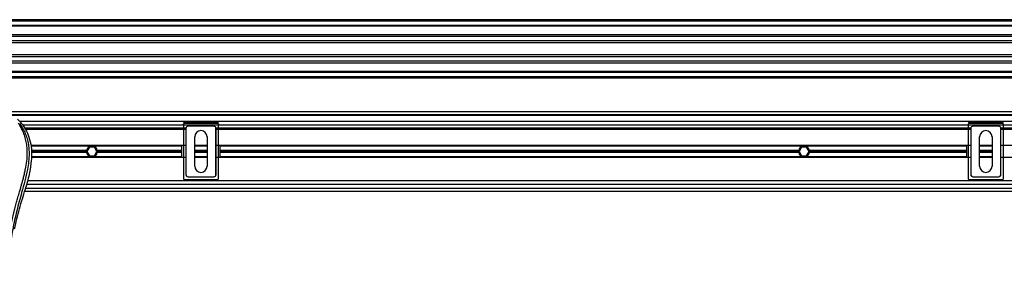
# Model space of a CAD drawing. Header units: millimetres. Extents: x 0 to 420, y 0 to 297.
# Tile 74 of 128: x 164.5 to 188.72, y 233.36 to 239.92. Entities that reach past the tile are written whole.
import ezdxf

# ---------------------------------------------------------------- set-up
doc = ezdxf.new("R2010")
doc.units = ezdxf.units.MM

msp = doc.modelspace()

# ---------------------------------------------------------------- linework, layer by layer
at = {"color": 7, "linetype": 'Continuous', "lineweight": 25}
for p, q in [((221.09183, 239.92173), (58.90817, 239.92173)), ((221.09183, 239.88569), (58.90817, 239.88569)), ((221.09183, 239.77756), (58.90817, 239.77756)), ((221.09183, 239.75918), (58.90817, 239.75918)), ((207.23415, 239.5469), (149.99616, 239.5469)), ((207.19267, 239.50508), (150.03765, 239.50508)), ((207.13013, 239.39737), (150.10018, 239.39737)), ((207.11603, 239.34868), (150.11428, 239.34868)), ((207.10799, 239.05314), (150.12232, 239.05314)), ((207.10799, 239.00445), (150.12232, 239.00445)), ((207.10799, 238.89674), (150.12232, 238.89674)), ((207.10799, 238.85493), (150.12232, 238.85493)), ((207.10799, 238.64264), (150.12232, 238.64264)), ((207.10799, 238.62426), (150.12232, 238.62426)), ((207.10799, 238.51614), (150.12232, 238.51614)), ((207.10799, 238.48009), (150.12232, 238.48009)), ((207.10799, 237.65116), (150.12232, 237.65116)), ((207.10799, 237.57907), (150.12232, 237.57907)), ((207.10799, 237.56105), (150.12232, 237.56105)), ((207.10799, 237.41689), (164.50423, 237.41689)), ((168.54721, 237.40342), (169.37552, 237.40342)), ((168.54721, 237.40342), (168.54721, 237.36738)), ((169.37552, 237.36738), (168.54721, 237.36738)), ((169.37552, 237.40342), (169.37552, 237.36738)), ((187.85479, 237.40342), (188.6831, 237.40342)), ((187.85479, 237.40342), (187.85479, 237.36738)), ((188.6831, 237.36738), (187.85479, 237.36738)), ((188.6831, 237.40342), (188.6831, 237.36738)), ((207.10799, 237.32679), (164.57867, 237.32679)), ((168.59054, 237.2511), (164.62415, 237.2511)), ((168.49798, 237.23308), (164.63526, 237.23308)), ((168.59015, 237.21506), (164.64925, 237.21506)), ((168.51509, 237.34936), (168.52919, 237.34936)), ((168.52919, 237.34936), (168.52919, 236.00675)), ((168.59093, 237.24383), (168.59015, 237.24462)), ((168.59015, 237.24462), (168.59015, 236.11149)), ((168.59093, 237.24383), (168.59093, 236.11228)), ((168.64421, 237.29868), (168.64499, 237.29789)), ((169.27853, 237.29868), (168.64421, 237.29868)), ((169.27774, 237.29789), (168.64499, 237.29789)), ((169.27774, 237.29789), (169.27853, 237.29868)), ((169.33259, 237.24462), (169.3318, 237.24383)), ((169.3318, 236.11228), (169.3318, 237.24383)), ((187.89811, 237.2511), (169.3322, 237.2511)), ((169.33259, 236.11149), (169.33259, 237.24462)), ((187.89772, 237.21506), (169.33259, 237.21506)), ((169.39354, 236.00675), (169.39354, 237.34936)), ((169.39354, 237.34936), (169.40764, 237.34936)), ((187.80556, 237.23308), (169.42475, 237.23308)), ((187.82267, 237.34936), (187.83677, 237.34936)), ((187.83677, 237.34936), (187.83677, 236.00675)), ((187.89851, 237.24383), (187.89772, 237.24462)), ((187.89772, 237.24462), (187.89772, 236.11149)), ((187.89851, 237.24383), (187.89851, 236.11228)), ((187.95178, 237.29868), (187.95257, 237.29789)), ((188.58611, 237.29868), (187.95178, 237.29868)), ((188.58532, 237.29789), (187.95257, 237.29789)), ((188.58532, 237.29789), (188.58611, 237.29868)), ((188.64017, 237.24462), (188.63938, 237.24383)), ((188.63938, 236.11228), (188.63938, 237.24383)), ((207.10799, 237.2511), (188.63977, 237.2511)), ((188.64017, 236.11149), (188.64017, 237.24462)), ((207.10799, 237.21506), (188.64017, 237.21506)), ((188.70112, 236.00675), (188.70112, 237.34936)), ((188.70112, 237.34936), (188.71522, 237.34936)), ((168.80819, 236.31765), (168.80819, 237.03846)), ((169.11454, 237.03846), (169.11454, 236.31765)), ((188.11577, 236.31765), (188.11577, 237.03846)), ((188.42212, 237.03846), (188.42212, 236.31765)), ((168.59015, 236.82762), (164.77546, 236.82762)), ((166.25776, 236.81141), (164.77843, 236.81141)), ((166.14698, 236.70328), (164.79191, 236.70328)), ((166.14461, 236.67805), (164.79293, 236.67805)), ((166.14698, 236.65283), (164.79394, 236.65283)), ((166.21733, 236.78618), (166.15491, 236.67805)), ((166.15491, 236.67805), (166.21733, 236.56993)), ((166.34218, 236.78618), (166.21733, 236.78618)), ((166.25776, 236.81141), (166.30176, 236.81141)), ((168.49315, 236.81141), (166.30176, 236.81141)), ((166.40461, 236.67805), (166.34218, 236.78618)), ((166.34218, 236.56993), (166.40461, 236.67805)), ((168.49315, 236.70328), (166.41254, 236.70328)), ((168.49315, 236.65283), (166.41254, 236.65283)), ((168.49315, 236.67805), (166.41491, 236.67805)), ((168.49315, 236.52848), (168.49315, 236.82762)), ((169.11454, 236.82762), (168.80819, 236.82762)), ((169.11454, 236.81141), (168.80819, 236.81141)), ((169.11454, 236.70328), (168.80819, 236.70328)), ((169.11454, 236.67805), (168.80819, 236.67805)), ((169.11454, 236.65283), (168.80819, 236.65283)), ((187.89772, 236.82762), (169.33259, 236.82762)), ((169.42958, 236.82762), (169.42958, 236.52848)), ((183.7776, 236.81141), (169.42958, 236.81141)), ((183.66682, 236.70328), (169.42958, 236.70328)), ((183.66444, 236.67805), (169.42958, 236.67805)), ((183.66682, 236.65283), (169.42958, 236.65283)), ((183.73717, 236.78618), (183.67475, 236.67805)), ((183.67475, 236.67805), (183.73717, 236.56993)), ((183.86202, 236.78618), (183.73717, 236.78618)), ((183.82159, 236.81141), (183.7776, 236.81141)), ((187.80073, 236.81141), (183.82159, 236.81141)), ((183.92445, 236.67805), (183.86202, 236.78618)), ((183.86202, 236.56993), (183.92445, 236.67805)), ((187.80073, 236.70328), (183.93238, 236.70328)), ((187.80073, 236.65283), (183.93238, 236.65283)), ((187.80073, 236.67805), (183.93475, 236.67805)), ((187.80073, 236.52848), (187.80073, 236.82762)), ((188.42212, 236.82762), (188.11577, 236.82762)), ((188.42212, 236.81141), (188.11577, 236.81141)), ((188.42212, 236.70328), (188.11577, 236.70328)), ((188.42212, 236.67805), (188.11577, 236.67805)), ((188.42212, 236.65283), (188.11577, 236.65283)), ((207.10799, 236.82762), (188.64017, 236.82762)), ((168.59015, 236.52848), (164.79248, 236.52848)), ((166.25776, 236.5447), (164.79327, 236.5447)), ((166.21733, 236.56993), (166.34218, 236.56993)), ((166.30176, 236.5447), (166.25776, 236.5447)), ((168.49315, 236.5447), (166.30176, 236.5447)), ((169.11454, 236.5447), (168.80819, 236.5447)), ((169.11454, 236.52848), (168.80819, 236.52848)), ((187.89772, 236.52848), (169.33259, 236.52848)), ((183.7776, 236.5447), (169.42958, 236.5447)), ((183.73717, 236.56993), (183.86202, 236.56993)), ((183.82159, 236.5447), (183.7776, 236.5447)), ((187.80073, 236.5447), (183.82159, 236.5447)), ((188.42212, 236.5447), (188.11577, 236.5447)), ((188.42212, 236.52848), (188.11577, 236.52848)), ((207.10799, 236.52848), (188.64017, 236.52848)), ((207.16205, 235.95724), (164.69771, 235.95724)), ((168.54721, 235.98873), (169.37552, 235.98873)), ((168.59015, 236.11149), (168.59093, 236.11228)), ((168.64499, 236.05822), (168.64421, 236.05743)), ((168.64421, 236.05743), (169.27853, 236.05743)), ((168.64499, 236.05822), (169.27774, 236.05822)), ((169.27853, 236.05743), (169.27774, 236.05822)), ((169.3318, 236.11228), (169.33259, 236.11149)), ((187.85479, 235.98873), (188.6831, 235.98873)), ((187.89772, 236.11149), (187.89851, 236.11228)), ((187.95257, 236.05822), (187.95178, 236.05743)), ((187.95178, 236.05743), (188.58611, 236.05743)), ((187.95257, 236.05822), (188.58532, 236.05822)), ((188.58611, 236.05743), (188.58532, 236.05822)), ((188.63938, 236.11228), (188.64017, 236.11149)), ((164.62873, 235.70495), (209.54591, 235.70495)), ((164.64269, 235.75244), (164.65706, 235.80264)), ((164.64973, 235.77703), (209.52491, 235.77703)), ((209.50181, 235.86714), (164.67283, 235.86714))]:
    msp.add_line(p, q, dxfattribs=at)
for centre, radius, start, end in [((168.96137, 237.03846), 0.15317, 0, 180), ((188.26894, 237.03846), 0.15317, 0, 180), ((166.27976, 236.67805), 0.13515, 169.241682, 180), ((166.27976, 236.67805), 0.13515, 180, 190.758318), ((166.27976, 236.67805), 0.13515, 99.366789, 169.241682), ((166.27976, 236.67805), 0.13515, 190.758318, 260.633211), ((166.27976, 236.67805), 0.13515, 10.758318, 80.633211), ((166.27976, 236.67805), 0.13515, 279.366789, 349.241682), ((166.27976, 236.67805), 0.13515, 0, 10.758318), ((166.27976, 236.67805), 0.13515, 349.241682, 0), ((183.7996, 236.67805), 0.13515, 169.241682, 180), ((183.7996, 236.67805), 0.13515, 180, 190.758318), ((183.7996, 236.67805), 0.13515, 99.366789, 169.241682), ((183.7996, 236.67805), 0.13515, 190.758318, 260.633211), ((183.7996, 236.67805), 0.13515, 10.758318, 80.633211), ((183.7996, 236.67805), 0.13515, 279.366789, 349.241682), ((183.7996, 236.67805), 0.13515, 0, 10.758318), ((183.7996, 236.67805), 0.13515, 349.241682, 0), ((168.96137, 236.31765), 0.15317, 180, 0), ((188.26894, 236.31765), 0.15317, 180, 0)]:
    msp.add_arc(centre, radius, start, end, dxfattribs=at)
for centre, major_axis, ratio, start_param, end_param in [((168.54721, 237.34936), (0.03823, 0.03823), 0.99997462, 0.78543624, 1.19851814), ((168.54721, 237.34936), (-0.01274, 0.01274), 0.99992385, 5.49782522, 7.06854539), ((169.37552, 237.34936), (0.03823, -0.03823), 0.99997462, 1.94307451, 2.35615641), ((169.37552, 237.34936), (0.01274, 0.01274), 0.99992385, 5.49782522, 7.06854539), ((187.85479, 237.34936), (0.03823, 0.03823), 0.99997462, 0.78543624, 1.19851814), ((187.85479, 237.34936), (-0.01274, 0.01274), 0.99992385, 5.49782522, 7.06854539), ((188.6831, 237.34936), (0.03823, -0.03823), 0.99997462, 1.94307451, 2.35615641), ((188.6831, 237.34936), (0.01274, 0.01274), 0.99992385, 5.49782522, 7.06854539), ((168.64421, 237.24461), (-0.03823, 0.03823), 0.99992385, 5.49782522, 7.06854539), ((168.645, 237.24383), (-0.03823, 0.03823), 0.99992385, 5.49782522, 7.06854539), ((169.27774, 237.24383), (0.03823, 0.03823), 0.99992385, 5.49782522, 7.06854539), ((169.27852, 237.24461), (0.03823, 0.03823), 0.99992385, 5.49782522, 7.06854539), ((187.95179, 237.24461), (-0.03823, 0.03823), 0.99992385, 5.49782522, 7.06854539), ((187.95257, 237.24383), (-0.03823, 0.03823), 0.99992385, 5.49782522, 7.06854539), ((188.58532, 237.24383), (0.03823, 0.03823), 0.99992385, 5.49782522, 7.06854539), ((188.5861, 237.24461), (0.03823, 0.03823), 0.99992385, 5.49782522, 7.06854539), ((168.54721, 236.00675), (-0.01274, -0.01274), 0.99992385, 5.49782522, 7.06854539), ((168.64421, 236.11149), (-0.03823, -0.03823), 0.99992385, 5.49782522, 7.06854539), ((168.645, 236.11228), (-0.03823, -0.03823), 0.99992385, 5.49782522, 7.06854539), ((169.27774, 236.11228), (0.03823, -0.03823), 0.99992385, 5.49782522, 7.06854539), ((169.27852, 236.11149), (0.03823, -0.03823), 0.99992385, 5.49782522, 7.06854539), ((169.37552, 236.00675), (0.01274, -0.01274), 0.99992385, 5.49782522, 7.06854539), ((187.85479, 236.00675), (-0.01274, -0.01274), 0.99992385, 5.49782522, 7.06854539), ((187.95179, 236.11149), (-0.03823, -0.03823), 0.99992385, 5.49782522, 7.06854539), ((187.95257, 236.11228), (-0.03823, -0.03823), 0.99992385, 5.49782522, 7.06854539), ((188.58532, 236.11228), (0.03823, -0.03823), 0.99992385, 5.49782522, 7.06854539), ((188.5861, 236.11149), (0.03823, -0.03823), 0.99992385, 5.49782522, 7.06854539), ((188.6831, 236.00675), (0.01274, -0.01274), 0.99992385, 5.49782522, 7.06854539)]:
    msp.add_ellipse(centre, major_axis=major_axis, ratio=ratio, start_param=start_param, end_param=end_param, dxfattribs=at)
for points, knots in [([(164.12067, 233.35991), (164.12327, 233.50649), (164.12847, 233.79962), (164.17382, 234.23723), (164.23639, 234.62206), (164.30698, 234.95542), (164.3581, 235.16563), (164.39392, 235.30314), (164.41071, 235.36622), (164.42724, 235.42704), (164.44368, 235.48654), (164.46091, 235.54815), (164.47963, 235.6144), (164.5024, 235.69406), (164.52662, 235.7786), (164.55165, 235.86685), (164.57588, 235.95225), (164.6008, 236.0466), (164.62512, 236.14618), (164.65397, 236.27943), (164.68063, 236.43977), (164.69485, 236.63049), (164.6883, 236.77761), (164.67271, 236.88326), (164.65882, 236.95073), (164.6409, 237.01848), (164.61973, 237.08296), (164.59474, 237.14649), (164.56706, 237.20712), (164.53697, 237.26531), (164.50443, 237.32105), (164.48233, 237.35491), (164.47044, 237.37312)], [0, 0, 0, 0, 0.10501624, 0.21000012, 0.3148093, 0.38417565, 0.45402283, 0.46974914, 0.48595735, 0.50078255, 0.51489215, 0.53016847, 0.54660973, 0.56420695, 0.58951768, 0.60961461, 0.62993527, 0.65313231, 0.67956677, 0.7034488, 0.75098221, 0.79627837, 0.84125889, 0.85770847, 0.87473965, 0.89224616, 0.91011436, 0.92619338, 0.9450023, 0.96297697, 0.98008872, 1, 1, 1, 1]), ([(164.50252, 237.36581), (164.51329, 237.35012), (164.5459, 237.30258), (164.59965, 237.21174), (164.65566, 237.08976), (164.69866, 236.95658), (164.72832, 236.80112), (164.73845, 236.62425), (164.7256, 236.43025), (164.6904, 236.2055), (164.63059, 235.95215), (164.53554, 235.61381), (164.42936, 235.21726), (164.32705, 234.75924), (164.25002, 234.29662), (164.20088, 233.83032), (164.19528, 233.51828), (164.19247, 233.3623)], [0, 0, 0, 0, 0.01713512, 0.05188236, 0.08679215, 0.12162042, 0.15673365, 0.20339108, 0.2503509, 0.29727352, 0.3674188, 0.43767936, 0.55024637, 0.66284852, 0.77534741, 0.88770778, 1, 1, 1, 1]), ([(164.45338, 237.47729), (164.49376, 237.43213), (164.57538, 237.34086), (164.67829, 237.1725), (164.75677, 236.97355), (164.79168, 236.77572), (164.7982, 236.60124), (164.78799, 236.40388), (164.74491, 236.13569), (164.68824, 235.92086), (164.65706, 235.80264)], [0, 0, 0, 0, 0.10205403, 0.20624042, 0.33103623, 0.46071728, 0.54297105, 0.62526715, 0.79377332, 1, 1, 1, 1]), ([(164.3755, 234.77457), (164.41526, 234.93861), (164.49484, 235.26696), (164.59338, 235.59053), (164.64269, 235.75244)], [0, 0, 0, 0, 0.49959655, 1, 1, 1, 1])]:
    msp.add_open_spline(points, degree=3, knots=knots, dxfattribs=at)

doc.saveas('drawing.dxf')
